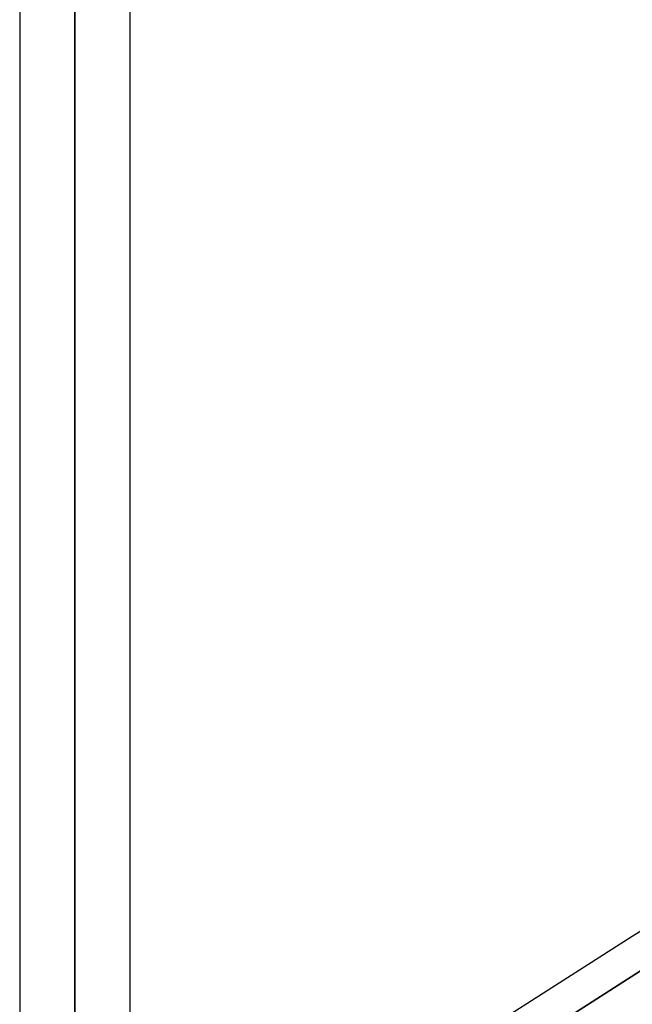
# Model space of a CAD drawing. Header units: millimetres. Extents: x -82 to 97, y -215 to 215.
# Tile 9 of 81: x 24 to 33, y -115 to -101. Entities that reach past the tile are written whole.
import ezdxf

# ---------------------------------------------------------------- set-up
doc = ezdxf.new("R2010")
doc.units = ezdxf.units.MM
doc.layers.add('MAIN-1', color=7, linetype='Continuous')
doc.layers.add('MAIN-2', color=7, linetype='Continuous')

msp = doc.modelspace()

# ---------------------------------------------------------------- linework, layer by layer
at = {"layer": 'MAIN-1'}
for p, q in [((24.419, 0), (24.419, -119.877)), ((26.004, -119.951), (26.004, 0)), ((25.211, -120.621), (25.211, 0)), ((33.219, -114.254), (26.004, -118.848)), ((33.457, -114.671), (26.004, -119.417))]:
    msp.add_line(p, q, dxfattribs=at)
at = {"layer": 'MAIN-2'}
for p, q in [((25.211, 0), (25.211, -119.448)), ((25.211, 0), (25.211, -120.621)), ((25.211, -119.448), (25.211, 0)), ((34.804, -113.245), (33.219, -114.254)), ((25.831, -119.527), (33.457, -114.671))]:
    msp.add_line(p, q, dxfattribs=at)

doc.saveas('drawing.dxf')
